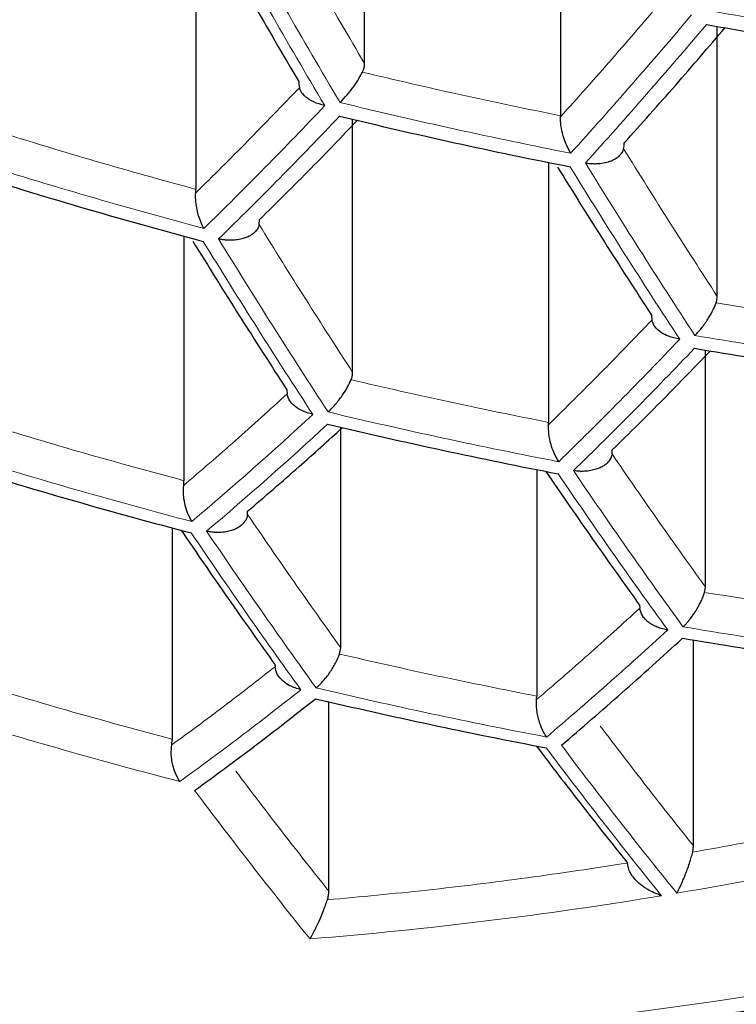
# Model space of a CAD drawing. Header units: millimetres. Extents: x 8 to 761, y 12 to 790.
# Tile 191 of 240: x 429.36 to 431.85, y 634.63 to 638.05. Entities that reach past the tile are written whole.
import ezdxf

# ---------------------------------------------------------------- set-up
doc = ezdxf.new("R2010")
doc.units = ezdxf.units.MM

msp = doc.modelspace()

# ---------------------------------------------------------------- linework, layer by layer
at = {"color": 7, "linetype": 'Continuous', "lineweight": 30}
for p, q in [((430.5552, 637.8993), (430.5552, 638.8994)), ((431.2362, 638.7447), (431.2362, 637.7179)), ((429.969, 638.4338), (429.969, 637.4621)), ((431.7811, 637.0905), (431.7811, 638.0281)), ((431.2361, 637.7139), (431.2362, 637.7179)), ((430.5139, 636.8265), (430.5139, 637.7057)), ((431.1949, 637.5555), (431.1949, 636.6526)), ((429.9684, 637.4497), (429.969, 637.4621)), ((430.1889, 637.3397), (430.1903, 637.3571)), ((429.9277, 637.2996), (429.9277, 636.4501)), ((431.5523, 637.0255), (431.5538, 637.0078)), ((431.7398, 636.0805), (431.7398, 636.9037)), ((430.2851, 636.7662), (430.2861, 636.7516)), ((430.4726, 635.8696), (430.4726, 636.6358)), ((431.1947, 636.6447), (431.1949, 636.6526)), ((431.4154, 636.5429), (431.4163, 636.5569)), ((431.1536, 636.4886), (431.1536, 635.7016)), ((429.9267, 636.4338), (429.9277, 636.4501)), ((430.1485, 636.3331), (430.149, 636.344)), ((429.8864, 636.2861), (429.8864, 635.5521)), ((431.737, 636.062), (431.7398, 636.0805)), ((431.511, 636.0177), (431.5116, 636.0069)), ((431.6985, 635.1816), (431.6985, 635.8964)), ((430.4686, 635.8476), (430.4726, 635.8696)), ((430.2438, 635.8115), (430.2441, 635.804)), ((431.1531, 635.6898), (431.1536, 635.7016)), ((430.4313, 635.0241), (430.4313, 635.6819)), ((429.8849, 635.5319), (429.8864, 635.5521)), ((431.6957, 635.1594), (431.6985, 635.1816))]:
    msp.add_line(p, q, dxfattribs=at)
at = {"color": 252, "linetype": 'Continuous', "lineweight": 0}
for centre, radius, start, end in [((454.6528, 652.1288), 28.1786, 209.12166, 210.67476), ((454.7082, 652.1431), 28.1823, 209.12579, 210.67851), ((418.4148, 649.2565), 17.3625, 317.77291, 319.88105), ((434.9337, 656.4181), 18.6092, 260.13382, 262.62922), ((418.4567, 649.2342), 17.3772, 317.76578, 319.87179), ((419.876, 647.7203), 14.5072, 314.23626, 316.60273), ((434.8795, 655.9002), 18.6646, 256.3353, 258.85402), ((419.9159, 647.6972), 14.5247, 314.23238, 316.59576), ((434.7869, 655.2757), 18.5776, 252.48306, 255.05707), ((452.4933, 650.5819), 24.8579, 211.60752, 213.24416), ((452.439, 650.567), 24.856, 211.60577, 213.24261), ((429.2698, 651.5071), 17.0498, 268.12664, 304.65567), ((451.1062, 650.2284), 24.7652, 211.51914, 213.16569), ((451.1629, 650.2417), 24.7707, 211.5245, 213.17044), ((420.8695, 647.1858), 14.8721, 314.1575, 316.4614), ((434.9005, 655.7752), 19.0902, 260.35966, 262.79094), ((420.9125, 647.1643), 14.8848, 314.15483, 316.45661), ((422.0496, 645.6709), 12.2537, 310.17647, 312.80175), ((434.8464, 655.2368), 19.0668, 256.60276, 259.06609), ((422.0909, 645.6487), 12.2689, 310.1781, 312.80012), ((434.7546, 654.5917), 18.9029, 252.76446, 255.2909), ((449.0333, 648.5615), 21.5205, 214.17143, 215.93636), ((449.089, 648.5755), 21.5243, 214.17433, 215.93883), ((447.665, 648.2439), 21.3804, 214.06378, 215.84469), ((447.7233, 648.2564), 21.3881, 214.06977, 215.84979), ((430.6269, 650.0911), 16.9856, 268.05518, 304.72713), ((434.8643, 655.0818), 19.4053, 260.50155, 262.8926), ((434.8098, 654.5221), 19.3053, 256.75619, 259.18783), ((434.7176, 653.8549), 19.0651, 252.90128, 255.40465), ((445.8257, 646.4994), 18.2499, 216.94302, 218.98915), ((445.7684, 646.4862), 18.244, 216.93966, 218.9866), ((444.4193, 646.2008), 18.0597, 216.83425, 218.90638), ((428.988, 650.7291), 15.9344, 279.58297, 284.07273), ((429.184, 649.5502), 14.7393, 274.59843, 279.38495)]:
    msp.add_arc(centre, radius, start, end, dxfattribs=at)
at = {"color": 7, "linetype": 'Continuous', "lineweight": 30}
for centre, radius, start, end in [((434.9324, 656.3924), 18.6327, 260.14512, 262.63732), ((434.8782, 655.8736), 18.6847, 256.34897, 258.86485), ((434.7856, 655.2483), 18.5946, 252.49792, 255.06941), ((434.899, 655.7473), 19.1066, 260.36715, 262.79631), ((434.8449, 655.208), 19.0799, 256.61131, 259.07288), ((434.7532, 654.5621), 18.9129, 252.77294, 255.29794), ((434.8627, 655.0518), 19.415, 260.50583, 262.89567), ((434.8082, 654.4912), 19.3118, 256.76032, 259.1911)]:
    msp.add_arc(centre, radius, start, end, dxfattribs=at)
at = {"color": 252, "linetype": 'Continuous', "lineweight": 0}
for points, knots in [([(417.0656, 638.937), (417.0764, 638.8322), (417.0979, 638.6226), (417.1451, 638.3088), (417.2033, 637.9949), (417.2736, 637.6812), (417.3558, 637.3677), (417.45, 637.0548), (417.5563, 636.7427), (417.6747, 636.4314), (417.7996, 636.1349), (417.9293, 635.8531), (418.062, 635.5859), (418.204, 635.3201), (418.3552, 635.0559), (418.5157, 634.7932), (418.6855, 634.5323), (418.8648, 634.2733), (419.0535, 634.0163), (419.2517, 633.7614), (419.4593, 633.5087), (419.6766, 633.2584), (419.9083, 633.0052), (420.1554, 632.7495), (420.4187, 632.4917), (420.693, 632.2373), (420.9765, 631.9882), (421.2691, 631.7444), (421.5705, 631.5062), (421.8832, 631.2716), (422.2073, 631.041), (422.5429, 630.8146), (422.889, 630.5932), (423.2455, 630.3773), (423.6126, 630.1669), (423.965, 629.976), (424.3003, 629.8036), (424.6163, 629.6484), (424.9389, 629.4974), (425.2631, 629.3529), (425.5882, 629.2148), (425.9141, 629.0831), (426.2457, 628.9558), (426.583, 628.8329), (426.9259, 628.7146), (427.2742, 628.6012), (427.6278, 628.4927), (427.9915, 628.3877), (428.3654, 628.2868), (428.7495, 628.1903), (429.1385, 628.0997), (429.5258, 628.0166), (429.9111, 627.9408), (430.2939, 627.8721), (430.6801, 627.8093), (431.0712, 627.7524), (431.467, 627.7016), (431.8672, 627.6569), (432.2696, 627.6187), (432.6808, 627.5865), (433.1004, 627.5608), (433.5283, 627.5421), (433.9571, 627.5308), (434.3624, 627.5272), (434.7439, 627.53), (435.1012, 627.5379), (435.4581, 627.5509), (435.8155, 627.5692), (436.1733, 627.5927), (436.5312, 627.6214), (436.8875, 627.6553), (437.2538, 627.6956), (437.6295, 627.7428), (438.0142, 627.7975), (438.3959, 627.8581), (438.7758, 627.9248), (439.1537, 627.9977), (439.5294, 628.0767), (439.901, 628.1612), (440.2737, 628.2525), (440.6471, 628.3508), (441.0209, 628.4561), (441.3893, 628.567), (441.7519, 628.683), (442.1086, 628.8043), (442.4592, 628.9305), (442.8037, 629.0616), (443.1421, 629.1973), (443.4741, 629.3375), (443.7999, 629.4821), (444.1193, 629.6308), (444.4322, 629.7835), (444.7385, 629.9401), (445.0382, 630.1005), (445.3313, 630.2644), (445.627, 630.4373), (445.9245, 630.6193), (446.2231, 630.8108), (446.5136, 631.0059), (446.8164, 631.2188), (447.1293, 631.4503), (447.4501, 631.7011), (447.7588, 631.9562), (448.0556, 632.2156), (448.3405, 632.4788), (448.6135, 632.7457), (448.8748, 633.0162), (449.1243, 633.2898), (449.3667, 633.5718), (449.6012, 633.8621), (449.8271, 634.1607), (450.0311, 634.4494), (450.2152, 634.7277), (450.3812, 634.995), (450.5374, 635.2641), (450.6841, 635.5348), (450.8211, 635.807), (450.9485, 636.0805), (451.0665, 636.3553), (451.1748, 636.6312), (451.2737, 636.9082), (451.3631, 637.1862), (451.4431, 637.465), (451.5151, 637.7502), (451.5785, 638.0418), (451.6323, 638.3397), (451.6763, 638.6381), (451.6967, 638.8374), (451.7069, 638.937)], [0, 0, 0, 0, 0.009667, 0.019335, 0.029002, 0.038724, 0.048447, 0.058169, 0.067929, 0.07769, 0.08745, 0.095948, 0.104448, 0.112948, 0.121446, 0.129945, 0.138445, 0.146945, 0.155444, 0.163944, 0.172445, 0.180946, 0.189446, 0.198504, 0.207564, 0.216624, 0.225682, 0.234566, 0.243452, 0.252336, 0.261271, 0.270208, 0.279143, 0.288054, 0.296967, 0.305878, 0.312993, 0.320111, 0.327228, 0.334343, 0.341131, 0.34792, 0.354709, 0.361496, 0.368285, 0.375076, 0.381866, 0.388655, 0.39573, 0.402809, 0.409887, 0.416963, 0.423704, 0.430448, 0.437192, 0.443934, 0.450767, 0.457603, 0.464439, 0.471273, 0.478453, 0.485636, 0.49282, 0.5, 0.505983, 0.511968, 0.517953, 0.523937, 0.529988, 0.536042, 0.542095, 0.548147, 0.554797, 0.561449, 0.568102, 0.574752, 0.581487, 0.588225, 0.594963, 0.601698, 0.608737, 0.615779, 0.622821, 0.62986, 0.636889, 0.64392, 0.650952, 0.657981, 0.665009, 0.672039, 0.679068, 0.686096, 0.693122, 0.700151, 0.707179, 0.714206, 0.721919, 0.729634, 0.737349, 0.745062, 0.754446, 0.763831, 0.773215, 0.782598, 0.791982, 0.801365, 0.810747, 0.82013, 0.829512, 0.839428, 0.849345, 0.85926, 0.867925, 0.876591, 0.885257, 0.893922, 0.902586, 0.911251, 0.919917, 0.92858, 0.937244, 0.945909, 0.954574, 0.963238, 0.972427, 0.981619, 0.99081, 1, 1, 1, 1]), ([(419.0052, 637.4158), (419.0397, 637.3123), (419.1087, 637.1052), (419.2285, 636.7965), (419.3604, 636.4891), (419.5055, 636.1836), (419.6635, 635.88), (419.8346, 635.5784), (420.0187, 635.2792), (420.2159, 634.9824), (420.4114, 634.7091), (420.6023, 634.4587), (420.7857, 634.2307), (420.9774, 634.0048), (421.1879, 633.7692), (421.419, 633.5244), (421.6723, 633.2711), (421.9369, 633.0213), (422.2128, 632.7752), (422.5001, 632.5329), (422.7988, 632.2947), (423.109, 632.0609), (423.4305, 631.8317), (423.7409, 631.6226), (424.0376, 631.4328), (424.3183, 631.2612), (424.6063, 631.0933), (424.9, 630.93), (425.1994, 630.7714), (425.5042, 630.6175), (425.8159, 630.4678), (426.1344, 630.3224), (426.4596, 630.1815), (426.7915, 630.0452), (427.13, 629.9138), (427.4801, 629.7856), (427.8422, 629.6612), (428.2164, 629.5408), (428.5971, 629.4267), (428.9597, 629.3258), (429.3029, 629.2368), (429.6254, 629.1587), (429.9515, 629.0851), (430.281, 629.0163), (430.6139, 628.9524), (430.9499, 628.8935), (431.2888, 628.8396), (431.6358, 628.7902), (431.9909, 628.7455), (432.3541, 628.706), (432.7192, 628.6723), (433.0802, 628.6451), (433.4369, 628.624), (433.7889, 628.6089), (434.1415, 628.5993), (434.4945, 628.5953), (434.8475, 628.5972), (435.2003, 628.6047), (435.5526, 628.6178), (435.9107, 628.6368), (436.2744, 628.6621), (436.6432, 628.6941), (437.0101, 628.732), (437.3629, 628.7745), (437.7018, 628.8209), (438.0266, 628.8705), (438.3489, 628.9248), (438.6696, 628.984), (438.9886, 629.0479), (439.3055, 629.1167), (439.6192, 629.1898), (439.9652, 629.2762), (440.3419, 629.3775), (440.747, 629.4957), (441.1185, 629.6127), (441.4575, 629.7266), (441.7655, 629.8361), (442.0685, 629.9497), (442.3663, 630.0673), (442.6588, 630.1887), (442.946, 630.3138), (443.2279, 630.4424), (443.5078, 630.5761), (443.7855, 630.7149), (444.0606, 630.8588), (444.3298, 631.006), (444.5992, 631.16), (444.8682, 631.3208), (445.1365, 631.4887), (445.3979, 631.6598), (445.6523, 631.8339), (445.8998, 632.011), (446.1404, 632.1908), (446.3741, 632.3734), (446.626, 632.579), (446.8934, 632.8087), (447.1727, 633.0634), (447.4226, 633.3051), (447.6456, 633.5329), (447.8442, 633.7458), (448.0349, 633.9609), (448.2276, 634.1894), (448.4207, 634.4317), (448.6128, 634.688), (448.7946, 634.9465), (448.966, 635.2071), (449.1273, 635.4696), (449.2783, 635.7339), (449.4192, 635.9998), (449.5512, 636.2699), (449.6741, 636.5442), (449.7873, 636.8225), (449.8906, 637.102), (449.9504, 637.2892), (449.9803, 637.3828)], [0, 0, 0, 0, 0.0119292, 0.0238599, 0.035789, 0.0477185, 0.0596496, 0.071579, 0.0835091, 0.0954408, 0.1073708, 0.1167787, 0.1261885, 0.1355981, 0.1450059, 0.1559083, 0.1668121, 0.1777143, 0.1886177, 0.1995228, 0.210426, 0.2213306, 0.2322371, 0.2431415, 0.2518285, 0.2605178, 0.269207, 0.2778937, 0.2864505, 0.2950099, 0.3035691, 0.3121257, 0.3206845, 0.3292465, 0.3378081, 0.3463667, 0.3553139, 0.3642651, 0.3732162, 0.3821631, 0.3894314, 0.3967021, 0.4039726, 0.4112407, 0.4185105, 0.4257831, 0.4330556, 0.4403252, 0.4479508, 0.4555798, 0.4632087, 0.4708342, 0.4781055, 0.4853799, 0.4926542, 0.4999254, 0.507197, 0.5144717, 0.5217464, 0.5290181, 0.5367084, 0.5444022, 0.5520961, 0.5597865, 0.5667345, 0.573685, 0.5806356, 0.5875837, 0.5946097, 0.601638, 0.6086664, 0.6156926, 0.625158, 0.6346261, 0.6440918, 0.6516663, 0.6592432, 0.6668203, 0.6743951, 0.6819681, 0.6895431, 0.6971182, 0.7046913, 0.7125455, 0.7204016, 0.7282579, 0.7361122, 0.7445258, 0.7529414, 0.7613572, 0.769771, 0.7781832, 0.7865973, 0.7950114, 0.8034238, 0.8146391, 0.8258564, 0.8370719, 0.8461004, 0.8551307, 0.864161, 0.8731897, 0.8836525, 0.8941178, 0.9045832, 0.9150462, 0.925508, 0.9359721, 0.9464363, 0.9568982, 0.9676724, 0.978449, 0.9892257, 1, 1, 1, 1]), ([(450.5758, 637.4086), (450.5402, 637.2996), (450.469, 637.0814), (450.3448, 636.756), (450.2078, 636.4322), (450.0567, 636.1102), (449.892, 635.7902), (449.7133, 635.4724), (449.5208, 635.157), (449.3142, 634.8443), (449.1091, 634.5561), (448.9086, 634.2922), (448.7156, 634.0518), (448.5138, 633.8136), (448.2937, 633.5671), (448.0538, 633.313), (447.7925, 633.0518), (447.5196, 632.7942), (447.2351, 632.5403), (446.9388, 632.2904), (446.6307, 632.0448), (446.3109, 631.8036), (445.9793, 631.5672), (445.6593, 631.3516), (445.3533, 631.1557), (445.0639, 630.9788), (444.767, 630.8056), (444.4634, 630.6367), (444.1531, 630.4722), (443.8362, 630.3122), (443.5122, 630.1565), (443.181, 630.0054), (442.8428, 629.8589), (442.4976, 629.7173), (442.1456, 629.5808), (441.7815, 629.4475), (441.4048, 629.3182), (441.0155, 629.1931), (440.6195, 629.0746), (440.2302, 628.9663), (439.8486, 628.8679), (439.4755, 628.7786), (439.0979, 628.6953), (438.7141, 628.6177), (438.3242, 628.5461), (437.9286, 628.4808), (437.5294, 628.4223), (437.1298, 628.371), (436.73, 628.3268), (436.3304, 628.2897), (435.9288, 628.2594), (435.5257, 628.2359), (435.1335, 628.22), (434.7526, 628.2109), (434.3832, 628.208), (434.0138, 628.211), (433.6448, 628.2199), (433.2764, 628.2347), (432.9089, 628.2553), (432.5427, 628.2816), (432.1711, 628.3142), (431.7946, 628.3535), (431.4135, 628.3997), (431.0351, 628.452), (430.6717, 628.5085), (430.3231, 628.5686), (429.9892, 628.6315), (429.6585, 628.699), (429.3284, 628.7717), (428.9992, 628.8496), (428.6712, 628.9326), (428.347, 629.0201), (428.0259, 629.1122), (427.7081, 629.2089), (427.3936, 629.3101), (427.0836, 629.4154), (426.7695, 629.5279), (426.4517, 629.6479), (426.1308, 629.7757), (425.8157, 629.9076), (425.5066, 630.0436), (425.2034, 630.1835), (424.9063, 630.3272), (424.6152, 630.4745), (424.3268, 630.6272), (424.0415, 630.7852), (423.7594, 630.9487), (423.4841, 631.1155), (423.208, 631.2901), (422.932, 631.4728), (422.6565, 631.6638), (422.3889, 631.858), (422.1292, 632.0553), (421.8773, 632.2556), (421.6332, 632.4588), (421.397, 632.6647), (421.1685, 632.8731), (420.9478, 633.084), (420.7349, 633.2973), (420.5296, 633.5128), (420.3272, 633.7357), (420.1282, 633.9661), (419.9334, 634.2041), (419.7472, 634.4442), (419.5581, 634.7022), (419.368, 634.9785), (419.1792, 635.2734), (419.0027, 635.5706), (418.8384, 635.8698), (418.6865, 636.1709), (418.5457, 636.4757), (418.4168, 636.7839), (418.2988, 637.0954), (418.2307, 637.3042), (418.1967, 637.4086)], [0, 0, 0, 0, 0.012016, 0.024033, 0.036048, 0.048064, 0.060082, 0.072098, 0.084115, 0.096133, 0.10815, 0.117635, 0.127123, 0.13661, 0.146095, 0.15685, 0.167607, 0.178362, 0.189118, 0.199875, 0.210631, 0.221388, 0.232148, 0.242905, 0.251473, 0.260044, 0.268615, 0.277183, 0.285692, 0.294204, 0.302716, 0.311225, 0.319737, 0.328251, 0.336765, 0.345277, 0.354177, 0.363081, 0.371985, 0.380885, 0.388912, 0.396942, 0.404971, 0.412997, 0.421139, 0.429285, 0.437431, 0.445573, 0.453555, 0.461543, 0.469533, 0.477521, 0.485503, 0.49278, 0.50006, 0.507341, 0.514618, 0.521895, 0.529174, 0.536454, 0.543731, 0.55142, 0.559114, 0.566807, 0.574496, 0.581455, 0.588416, 0.595377, 0.602335, 0.609461, 0.616589, 0.623716, 0.630842, 0.638038, 0.645235, 0.652433, 0.659629, 0.667457, 0.675287, 0.683117, 0.690945, 0.698771, 0.706599, 0.714428, 0.722254, 0.730365, 0.738477, 0.74659, 0.754701, 0.763481, 0.772263, 0.781045, 0.789825, 0.798603, 0.807384, 0.816164, 0.824943, 0.833721, 0.8425, 0.851279, 0.860057, 0.869478, 0.878902, 0.888326, 0.897747, 0.909039, 0.920333, 0.931625, 0.942916, 0.954209, 0.965501, 0.977, 0.988501, 1, 1, 1, 1]), ([(440.2205, 636.2521), (440.091, 636.1685), (439.8324, 636.0013), (439.4397, 635.7628), (439.0442, 635.5337), (438.6453, 635.3147), (438.2434, 635.1056), (437.8366, 634.9058), (437.4368, 634.7207), (437.0446, 634.5499), (436.6624, 634.3933), (436.2794, 634.2464), (435.8955, 634.1089), (435.5107, 633.981), (435.1135, 633.8592), (434.7046, 633.7446), (434.2847, 633.6386), (433.866, 633.5446), (433.4485, 633.4626), (433.0321, 633.3926), (432.6188, 633.3349), (432.221, 633.2907), (431.8391, 633.2587), (431.4717, 633.2376), (431.107, 633.2265), (430.745, 633.2255), (430.3855, 633.2337), (430.1486, 633.2476), (430.03, 633.2546)], [0, 0, 0, 0, 0.039736, 0.079401, 0.119026, 0.158644, 0.198289, 0.237994, 0.278246, 0.315232, 0.352172, 0.389092, 0.426019, 0.462979, 0.5, 0.540407, 0.580736, 0.621021, 0.661298, 0.7016, 0.741962, 0.781876, 0.818252, 0.854584, 0.8909, 0.927225, 0.963583, 1, 1, 1, 1]), ([(431.6089, 635.9314), (431.5385, 635.8674), (431.3978, 635.7396), (431.2581, 635.6195), (431.1883, 635.5595)], [0, 0, 0, 0, 0.500142, 1, 1, 1, 1]), ([(430.3339, 635.7238), (430.2635, 635.6686), (430.1227, 635.5581), (429.9831, 635.4561), (429.9134, 635.4051)], [0, 0, 0, 0, 0.5002436, 1, 1, 1, 1]), ([(432.7372, 635.3774), (432.6212, 635.3499), (432.3892, 635.2948), (432.0419, 635.2221), (431.8111, 635.1803), (431.6957, 635.1594)], [0, 0, 0, 0, 0.333366, 0.666634, 1, 1, 1, 1]), ([(431.4697, 635.1218), (431.3532, 635.1041), (431.1201, 635.0688), (430.7721, 635.0262), (430.5415, 635.0047), (430.4261, 634.994)], [0, 0, 0, 0, 0.333367, 0.666633, 1, 1, 1, 1])]:
    msp.add_open_spline(points, degree=3, knots=knots, dxfattribs=at)
for points in [[(430.5552, 637.8993), (430.5004, 637.9926), (430.3909, 638.1793), (430.2829, 638.371), (430.2289, 638.4668)], [(431.5966, 638.1261), (431.5366, 638.0559), (431.4168, 637.9156), (431.2964, 637.7811), (431.2361, 637.7139)], [(431.2362, 637.7179), (431.121, 637.7415), (430.8907, 637.7888), (430.6623, 637.8425), (430.548, 637.8694)], [(430.3286, 637.8153), (430.2687, 637.7528), (430.1488, 637.6279), (430.0285, 637.5091), (429.9684, 637.4497)], [(429.969, 637.4621), (429.8533, 637.494), (429.6221, 637.5577), (429.3933, 637.628), (429.279, 637.6632)], [(431.7811, 637.0905), (431.7266, 637.1746), (431.6175, 637.3429), (431.5096, 637.5163), (431.4556, 637.603)], [(430.5139, 636.8265), (430.4595, 636.9107), (430.3506, 637.0792), (430.2428, 637.2528), (430.1889, 637.3397)], [(432.4621, 636.9666), (432.3477, 636.9819), (432.1187, 637.0127), (431.891, 637.0496), (431.7771, 637.0681)], [(431.5538, 637.0078), (431.494, 636.9458), (431.3745, 636.8218), (431.2546, 636.7038), (431.1947, 636.6447)], [(431.1949, 636.6526), (431.0801, 636.6757), (430.8503, 636.722), (430.6224, 636.7744), (430.5085, 636.8007)], [(430.2861, 636.7516), (430.2262, 636.697), (430.1064, 636.5879), (429.9866, 636.4851), (429.9267, 636.4338)], [(429.9277, 636.4501), (429.8124, 636.4813), (429.5818, 636.5438), (429.3536, 636.6127), (429.2396, 636.6472)], [(431.7398, 636.0805), (431.6855, 636.1562), (431.577, 636.3077), (431.4692, 636.4645), (431.4154, 636.5429)], [(430.4726, 635.8696), (430.4184, 635.9455), (430.3099, 636.0973), (430.2023, 636.2545), (430.1485, 636.3331)], [(432.4208, 635.9622), (432.3066, 635.9773), (432.0781, 636.0076), (431.8507, 636.0439), (431.737, 636.062)], [(431.5116, 636.0069), (431.4518, 635.9525), (431.3323, 635.8437), (431.2128, 635.7411), (431.1531, 635.6898)], [(431.1536, 635.7016), (431.039, 635.7244), (430.8098, 635.77), (430.5823, 635.8217), (430.4686, 635.8476)], [(430.2441, 635.804), (430.1841, 635.757), (430.0642, 635.6631), (429.9447, 635.5756), (429.8849, 635.5319)], [(429.8864, 635.5521), (429.7714, 635.5831), (429.5413, 635.6449), (429.3137, 635.713), (429.1999, 635.7471)], [(431.6985, 635.1816), (431.6444, 635.2495), (431.5362, 635.3854), (431.4286, 635.5267), (431.3747, 635.5974)], [(430.4313, 635.0241), (430.3772, 635.0922), (430.2691, 635.2284), (430.1615, 635.3701), (430.1077, 635.441)]]:
    msp.add_open_spline(points, degree=3, dxfattribs=at)
at = {"color": 7, "linetype": 'Continuous', "lineweight": 30}
for points in [[(429.9985, 638.4072), (430.0528, 638.3109), (430.1613, 638.1182), (430.2714, 637.9306), (430.3264, 637.8367)], [(431.2261, 637.5391), (431.2802, 637.4522), (431.3884, 637.2784), (431.4977, 637.1098), (431.5523, 637.0255)], [(429.9581, 637.2827), (430.0123, 637.1953), (430.1207, 637.0205), (430.2303, 636.8509), (430.2851, 636.7662)], [(431.1855, 636.4817), (431.2396, 636.403), (431.3477, 636.2457), (431.4566, 636.0937), (431.511, 636.0177)], [(429.9176, 636.2782), (429.9718, 636.199), (430.0801, 636.0408), (430.1892, 635.8879), (430.2438, 635.8115)]]:
    msp.add_open_spline(points, degree=3, dxfattribs=at)
for points, knots in [([(431.4575, 637.6232), (431.5173, 637.6898), (431.6346, 637.8207), (431.7512, 637.9572), (431.8085, 638.0242)], [0, 0, 0, 0, 0.509285, 1, 1, 1, 1]), ([(430.548, 637.8694), (430.5498, 637.8733), (430.5533, 637.8812), (430.555, 637.8914), (430.5552, 637.8975), (430.5552, 637.8993)], [0, 0, 0, 0, 0.407332, 0.827185, 1, 1, 1, 1]), ([(430.4702, 637.7639), (430.4781, 637.7722), (430.4935, 637.7882), (430.517, 637.8179), (430.5355, 637.846), (430.5441, 637.8621), (430.548, 637.8694)], [0, 0, 0, 0, 0.295626, 0.571932, 0.805979, 1, 1, 1, 1]), ([(430.3264, 637.8367), (430.3265, 637.8329), (430.3267, 637.8251), (430.328, 637.8186), (430.3286, 637.8153)], [0, 0, 0, 0, 0.494209, 1, 1, 1, 1]), ([(430.417, 637.7531), (430.4037, 637.7568), (430.3789, 637.7636), (430.3518, 637.7814), (430.335, 637.7985), (430.3306, 637.8101), (430.3286, 637.8153)], [0, 0, 0, 0, 0.318502, 0.59061, 0.81723, 1, 1, 1, 1]), ([(430.1903, 637.3571), (430.25, 637.4159), (430.3637, 637.5282), (430.4771, 637.6463), (430.531, 637.7024)], [0, 0, 0, 0, 0.524602, 1, 1, 1, 1]), ([(431.2714, 637.5877), (431.2657, 637.5985), (431.256, 637.6168), (431.2444, 637.6502), (431.237, 637.6829), (431.2364, 637.704), (431.2361, 637.7139)], [0, 0, 0, 0, 0.293997, 0.500658, 0.766938, 1, 1, 1, 1]), ([(431.4556, 637.603), (431.4562, 637.606), (431.4573, 637.6121), (431.4575, 637.6195), (431.4575, 637.6232)], [0, 0, 0, 0, 0.493888, 1, 1, 1, 1]), ([(431.3228, 637.5539), (431.3285, 637.5531), (431.3386, 637.5518), (431.3536, 637.5512), (431.3713, 637.5518), (431.3918, 637.5546), (431.413, 637.5609), (431.4301, 637.5696), (431.443, 637.5799), (431.4518, 637.5912), (431.4544, 637.5991), (431.4556, 637.603)], [0, 0, 0, 0, 0.099429, 0.176925, 0.260339, 0.406963, 0.543317, 0.669982, 0.787682, 0.897319, 1, 1, 1, 1]), ([(428.7411, 634.4501), (428.7821, 634.4473), (428.8901, 634.44), (429.0663, 634.4318), (429.2694, 634.4249), (429.4736, 634.4214), (429.6789, 634.421), (429.8852, 634.4238), (430.0924, 634.4298), (430.3004, 634.4389), (430.5094, 634.4513), (430.7191, 634.4668), (430.9297, 634.4856), (431.1409, 634.5075), (431.3528, 634.5326), (431.5653, 634.5609), (431.7785, 634.5923), (431.9921, 634.627), (432.2062, 634.6648), (432.4208, 634.7058), (432.6358, 634.7499), (432.8512, 634.7972), (433.0668, 634.8477), (433.2827, 634.9013), (433.4989, 634.958), (433.7152, 635.0179), (433.9317, 635.0809), (434.1482, 635.147), (434.3648, 635.2162), (434.5814, 635.2885), (434.7979, 635.3639), (435.0144, 635.4424), (435.2308, 635.5239), (435.447, 635.6085), (435.663, 635.6962), (435.8787, 635.7869), (436.0942, 635.8806), (436.3093, 635.9774), (436.5241, 636.0772), (436.7386, 636.18), (436.9526, 636.2858), (437.1661, 636.3946), (437.3792, 636.5064), (437.5917, 636.6212), (437.8038, 636.739), (438.0152, 636.8599), (438.2262, 636.9837), (438.4292, 637.1062), (438.6244, 637.227), (438.81, 637.3444), (438.9325, 637.4241), (438.9929, 637.4634)], [0, 0, 0, 0, 0.012558, 0.03302, 0.053491, 0.073969, 0.094455, 0.11495, 0.135452, 0.155962, 0.17648, 0.197006, 0.21754, 0.238082, 0.258631, 0.279189, 0.299755, 0.320328, 0.340911, 0.361501, 0.3821, 0.402709, 0.423326, 0.443953, 0.464589, 0.485235, 0.505892, 0.52656, 0.547239, 0.56793, 0.588634, 0.60935, 0.630081, 0.650826, 0.671587, 0.692365, 0.71316, 0.733974, 0.754808, 0.775664, 0.796544, 0.817449, 0.838382, 0.859344, 0.88034, 0.901372, 0.922443, 0.943559, 0.962539, 0.981517, 1, 1, 1, 1]), ([(429.9965, 637.3263), (429.991, 637.3378), (429.9808, 637.359), (429.9722, 637.3947), (429.9677, 637.4251), (429.9682, 637.4422), (429.9684, 637.4497)], [0, 0, 0, 0, 0.319515, 0.591911, 0.81815, 1, 1, 1, 1]), ([(430.1889, 637.3397), (430.1875, 637.3348), (430.1847, 637.325), (430.1736, 637.3118), (430.1615, 637.303), (430.1511, 637.2977), (430.1443, 637.2947), (430.134, 637.2911), (430.1186, 637.2875), (430.1011, 637.2856), (430.0852, 637.2853), (430.0725, 637.286), (430.0599, 637.2876), (430.0519, 637.2892), (430.0479, 637.29)], [0, 0, 0, 0, 0.1171201, 0.2382279, 0.3650881, 0.4090229, 0.4538225, 0.4995357, 0.6020367, 0.723564, 0.7916106, 0.864496, 0.9322966, 1, 1, 1, 1]), ([(431.7035, 636.9546), (431.7076, 636.9589), (431.7158, 636.9674), (431.7286, 636.9827), (431.7405, 636.9988), (431.7539, 637.0192), (431.7671, 637.0433), (431.774, 637.0604), (431.7771, 637.0681)], [0, 0, 0, 0, 0.153081, 0.306717, 0.449153, 0.580556, 0.810467, 1, 1, 1, 1]), ([(431.7771, 637.0681), (431.7783, 637.0717), (431.7806, 637.079), (431.781, 637.0866), (431.7811, 637.0905)], [0, 0, 0, 0, 0.4940544, 1, 1, 1, 1]), ([(431.6504, 636.9413), (431.6369, 636.9442), (431.6139, 636.9493), (431.5842, 636.9648), (431.5622, 636.9839), (431.5565, 637.0002), (431.5538, 637.0078)], [0, 0, 0, 0, 0.293454, 0.500454, 0.765825, 1, 1, 1, 1]), ([(431.4163, 636.5569), (431.4759, 636.6156), (431.5898, 636.7277), (431.7033, 636.8454), (431.7574, 636.9014)], [0, 0, 0, 0, 0.523823, 1, 1, 1, 1]), ([(430.4286, 636.6889), (430.4322, 636.6923), (430.44, 636.6998), (430.4528, 636.7138), (430.4657, 636.7295), (430.4807, 636.7499), (430.4962, 636.7747), (430.5046, 636.7926), (430.5085, 636.8007)], [0, 0, 0, 0, 0.133716, 0.288936, 0.433281, 0.566956, 0.802582, 1, 1, 1, 1]), ([(430.5085, 636.8007), (430.51, 636.8048), (430.5132, 636.8132), (430.5137, 636.822), (430.5139, 636.8265)], [0, 0, 0, 0, 0.491847, 1, 1, 1, 1]), ([(430.3755, 636.6803), (430.3622, 636.6842), (430.3384, 636.6911), (430.3119, 636.7087), (430.293, 636.7283), (430.2885, 636.7434), (430.2861, 636.7516)], [0, 0, 0, 0, 0.30558, 0.54464, 0.755313, 1, 1, 1, 1]), ([(430.149, 636.344), (430.2086, 636.3951), (430.3185, 636.4893), (430.4284, 636.5893), (430.4787, 636.635)], [0, 0, 0, 0, 0.542119, 1, 1, 1, 1]), ([(431.2299, 636.5162), (431.2239, 636.5266), (431.2138, 636.5445), (431.202, 636.5783), (431.1947, 636.6122), (431.1947, 636.6343), (431.1947, 636.6447)], [0, 0, 0, 0, 0.293597, 0.500462, 0.766291, 1, 1, 1, 1]), ([(431.4154, 636.5429), (431.4142, 636.5379), (431.4118, 636.5278), (431.4018, 636.5139), (431.3905, 636.5044), (431.3808, 636.4985), (431.3744, 636.4952), (431.3648, 636.4911), (431.3506, 636.4867), (431.3328, 636.4835), (431.3146, 636.4823), (431.2978, 636.4827), (431.2866, 636.4843), (431.2813, 636.4851)], [0, 0, 0, 0, 0.11655, 0.237613, 0.364788, 0.408874, 0.453842, 0.499736, 0.59915, 0.718342, 0.808951, 0.908475, 1, 1, 1, 1]), ([(429.9549, 636.3084), (429.9493, 636.3189), (429.9393, 636.3378), (429.9301, 636.3708), (429.925, 636.4028), (429.9261, 636.4229), (429.9267, 636.4338)], [0, 0, 0, 0, 0.305392, 0.544494, 0.755304, 1, 1, 1, 1]), ([(419.2087, 636.3631), (419.2271, 636.3255), (419.2712, 636.2354), (419.3447, 636.0937), (419.4287, 635.9379), (419.516, 635.783), (419.6065, 635.6289), (419.7002, 635.4756), (419.797, 635.3232), (419.8971, 635.1716), (420.0004, 635.0208), (420.1069, 634.8709), (420.2161, 634.7223), (420.3282, 634.5751), (420.4428, 634.4296), (420.5605, 634.2851), (420.6809, 634.142), (420.804, 634.0002), (420.9297, 633.86), (421.0579, 633.7213), (421.1886, 633.5843), (421.3218, 633.4488), (421.4575, 633.3148), (421.5956, 633.1825), (421.736, 633.0518), (421.8786, 632.9227), (422.0237, 632.7953), (422.171, 632.6695), (422.3206, 632.5453), (422.4727, 632.4226), (422.6271, 632.3015), (422.7835, 632.182), (422.9419, 632.0645), (423.1021, 631.9489), (423.2643, 631.835), (423.4284, 631.723), (423.5944, 631.6126), (423.7625, 631.504), (423.9317, 631.3976), (424.1025, 631.2933), (424.2746, 631.191), (424.449, 631.0901), (424.6253, 630.991), (424.8033, 630.8937), (424.9828, 630.7984), (425.1635, 630.7051), (425.3452, 630.6138), (425.5278, 630.5248), (425.7116, 630.4378), (425.897, 630.3525), (426.084, 630.269), (426.272, 630.1875), (426.461, 630.1081), (426.6508, 630.0307), (426.8415, 629.9554), (427.0331, 629.8821), (427.2258, 629.8108), (427.4194, 629.7414), (427.6137, 629.6741), (427.8087, 629.6088), (428.0047, 629.5455), (428.2021, 629.4839), (428.4009, 629.4241), (428.6007, 629.3662), (428.8014, 629.3103), (429.0027, 629.2563), (429.2043, 629.2044), (429.4061, 629.1545), (429.6079, 629.1068), (429.8097, 629.0612), (430.0119, 629.0175), (430.2145, 628.9758), (430.4176, 628.9361), (430.621, 628.8983), (430.8247, 628.8625), (431.0288, 628.8286), (431.2333, 628.7967), (431.4382, 628.7668), (431.6435, 628.7387), (431.8493, 628.7125), (432.0555, 628.6883), (432.2617, 628.6661), (432.4682, 628.6457), (432.6751, 628.6273), (432.8828, 628.6108), (433.091, 628.5961), (433.2995, 628.5833), (433.5079, 628.5725), (433.716, 628.5636), (433.9235, 628.5566), (434.1302, 628.5516), (434.3358, 628.5486), (434.5404, 628.5474), (434.7453, 628.5482), (434.9507, 628.5508), (435.1568, 628.5554), (435.3628, 628.5619), (435.5689, 628.5703), (435.775, 628.5806), (435.9811, 628.5928), (436.1874, 628.6069), (436.3938, 628.623), (436.6003, 628.641), (436.807, 628.6609), (437.0133, 628.6828), (437.2192, 628.7065), (437.4243, 628.7321), (437.6291, 628.7597), (437.8332, 628.7891), (438.0361, 628.8203), (438.2378, 628.8532), (438.4387, 628.8881), (438.6395, 628.9249), (438.8401, 628.9637), (439.0406, 629.0044), (439.241, 629.0471), (439.4414, 629.0919), (439.6415, 629.1387), (439.8413, 629.1874), (440.0403, 629.238), (440.2387, 629.2906), (440.4363, 629.3451), (440.6331, 629.4015), (440.8291, 629.4598), (441.0243, 629.52), (441.2187, 629.5822), (441.412, 629.6462), (441.6041, 629.7121), (441.7949, 629.7797), (441.9846, 629.8492), (442.1732, 629.9206), (442.3608, 629.994), (442.5474, 630.0692), (442.7331, 630.1464), (442.9179, 630.2257), (443.1018, 630.307), (443.285, 630.3903), (443.4673, 630.4757), (443.6482, 630.563), (443.8276, 630.6521), (444.0055, 630.743), (444.1821, 630.8358), (444.3573, 630.9306), (444.531, 631.0272), (444.703, 631.1256), (444.8732, 631.2257), (445.0415, 631.3275), (445.2076, 631.4308), (445.3722, 631.536), (445.5354, 631.6432), (445.6972, 631.7524), (445.857, 631.8633), (446.0149, 631.976), (446.1709, 632.0904), (446.325, 632.2066), (446.4772, 632.3246), (446.6276, 632.4446), (446.776, 632.5662), (446.9222, 632.6895), (447.066, 632.8143), (447.2074, 632.9406), (447.3465, 633.0685), (447.4833, 633.198), (447.6178, 633.3292), (447.75, 633.462), (447.88, 633.5965), (448.0073, 633.7324), (448.132, 633.8698), (448.2541, 634.0085), (448.3737, 634.1488), (448.4908, 634.2906), (448.6052, 634.4337), (448.7166, 634.578), (448.8251, 634.7235), (448.9304, 634.8696), (449.0331, 635.0172), (449.1331, 635.1663), (449.2304, 635.3169), (449.3245, 635.4683), (449.4153, 635.6206), (449.4904, 635.7509), (449.534, 635.8307), (449.5495, 635.8592)], [0, 0, 0, 0, 0.004792, 0.011474, 0.018145, 0.024805, 0.031456, 0.038099, 0.044736, 0.051368, 0.057997, 0.064624, 0.071253, 0.07779, 0.084333, 0.090858, 0.097361, 0.10384, 0.11029, 0.116709, 0.123093, 0.12945, 0.135787, 0.142089, 0.14836, 0.154601, 0.160814, 0.167, 0.173161, 0.179299, 0.18543, 0.191519, 0.197571, 0.20359, 0.209577, 0.215535, 0.221467, 0.227374, 0.233259, 0.239039, 0.244822, 0.250592, 0.256342, 0.262066, 0.267758, 0.273414, 0.279027, 0.284594, 0.29011, 0.295631, 0.301134, 0.306598, 0.312024, 0.317414, 0.322772, 0.3281, 0.3334, 0.338675, 0.343927, 0.349121, 0.354311, 0.359495, 0.364669, 0.369828, 0.374967, 0.380082, 0.385167, 0.390221, 0.395237, 0.400213, 0.405172, 0.410116, 0.415038, 0.41994, 0.424823, 0.42969, 0.434544, 0.439385, 0.444217, 0.449041, 0.45386, 0.458662, 0.46344, 0.468228, 0.473024, 0.477821, 0.482614, 0.487397, 0.492165, 0.496915, 0.501641, 0.506339, 0.511005, 0.515665, 0.520374, 0.525084, 0.529797, 0.534515, 0.539241, 0.543976, 0.548722, 0.553482, 0.558256, 0.563048, 0.567862, 0.572655, 0.577457, 0.582275, 0.587099, 0.591913, 0.596709, 0.601515, 0.60635, 0.611206, 0.616086, 0.620993, 0.62593, 0.630902, 0.635891, 0.640899, 0.645927, 0.650974, 0.656041, 0.66113, 0.66624, 0.671373, 0.676528, 0.681695, 0.686875, 0.692076, 0.697301, 0.702552, 0.707833, 0.713144, 0.718491, 0.723874, 0.729297, 0.734766, 0.740259, 0.745764, 0.751304, 0.756876, 0.76248, 0.768111, 0.773769, 0.779451, 0.785153, 0.790869, 0.796592, 0.802403, 0.808236, 0.814095, 0.819982, 0.825899, 0.831849, 0.837835, 0.843858, 0.84993, 0.856011, 0.862114, 0.868244, 0.8744, 0.880586, 0.886802, 0.893051, 0.899337, 0.905659, 0.911974, 0.91833, 0.92472, 0.931139, 0.937581, 0.944041, 0.950512, 0.956988, 0.96345, 0.970018, 0.976589, 0.983165, 0.989747, 0.996337, 1, 1, 1, 1]), ([(430.1485, 636.3331), (430.1474, 636.3276), (430.1452, 636.3165), (430.1345, 636.3012), (430.1224, 636.291), (430.112, 636.2848), (430.1051, 636.2813), (430.0945, 636.277), (430.0785, 636.2726), (430.0602, 636.2702), (430.0437, 636.2698), (430.0311, 636.2705), (430.0185, 636.2721), (430.0107, 636.2738), (430.0063, 636.2747)], [0, 0, 0, 0, 0.117703, 0.238857, 0.36543, 0.409235, 0.453896, 0.499468, 0.604521, 0.727956, 0.796735, 0.870206, 0.928646, 1, 1, 1, 1]), ([(431.662, 635.9425), (431.6645, 635.9448), (431.6697, 635.9498), (431.6778, 635.9586), (431.6869, 635.9696), (431.6961, 635.9819), (431.7046, 635.9948), (431.7119, 636.0069), (431.7184, 636.0184), (431.7253, 636.0319), (431.7319, 636.0468), (431.7354, 636.0571), (431.737, 636.062)], [0, 0, 0, 0, 0.088692, 0.189118, 0.281308, 0.404126, 0.508581, 0.588846, 0.677405, 0.762559, 0.884344, 1, 1, 1, 1]), ([(417.4396, 635.9953), (417.4541, 635.9657), (417.4958, 635.8803), (417.5684, 635.74), (417.6571, 635.5744), (417.749, 635.41), (417.8438, 635.2467), (417.9416, 635.0848), (418.0426, 634.9238), (418.1466, 634.7638), (418.2537, 634.6048), (418.3637, 634.4473), (418.4765, 634.2911), (418.5922, 634.1361), (418.7108, 633.9824), (418.8323, 633.8299), (418.9567, 633.6787), (419.084, 633.5287), (419.2142, 633.3799), (419.347, 633.2327), (419.4823, 633.0871), (419.62, 632.9432), (419.7604, 632.8007), (419.9033, 632.6597), (420.0487, 632.5204), (420.1966, 632.3826), (420.3468, 632.2465), (420.4994, 632.112), (420.654, 631.9794), (420.8103, 631.8491), (420.9689, 631.7203), (421.1296, 631.5932), (421.2929, 631.4676), (421.4579, 631.344), (421.6248, 631.2222), (421.7938, 631.1023), (421.9646, 630.9841), (422.1375, 630.8677), (422.3123, 630.7531), (422.4891, 630.6402), (422.668, 630.529), (422.8482, 630.4199), (423.0299, 630.3128), (423.2131, 630.2077), (423.3981, 630.1044), (423.5846, 630.003), (423.7728, 629.9034), (423.9624, 629.8058), (424.1536, 629.7101), (424.3462, 629.6163), (424.5403, 629.5244), (424.7359, 629.4344), (424.9329, 629.3463), (425.1312, 629.2601), (425.3305, 629.1759), (425.5305, 629.094), (425.7311, 629.0141), (425.9326, 628.9364), (426.135, 628.8606), (426.3384, 628.7869), (426.5427, 628.7151), (426.7479, 628.6453), (426.9542, 628.5774), (427.1615, 628.5114), (427.3698, 628.4474), (427.5792, 628.3853), (427.7897, 628.325), (428.0004, 628.2669), (428.2115, 628.2108), (428.4232, 628.1567), (428.6364, 628.1044), (428.8508, 628.054), (429.066, 628.0054), (429.282, 627.9588), (429.4984, 627.9141), (429.7151, 627.8714), (429.932, 627.8308), (430.1488, 627.7922), (430.3653, 627.7557), (430.5814, 627.7213), (430.7969, 627.689), (431.0122, 627.6588), (431.2288, 627.6303), (431.4471, 627.6035), (431.6667, 627.5786), (431.8863, 627.5556), (432.1059, 627.5346), (432.3256, 627.5155), (432.5454, 627.4984), (432.7653, 627.4832), (432.9854, 627.47), (433.2056, 627.4587), (433.4261, 627.4493), (433.6468, 627.4419), (433.8678, 627.4364), (434.089, 627.4328), (434.3096, 627.4311), (434.5296, 627.4314), (434.7488, 627.4336), (434.9683, 627.4378), (435.1878, 627.4438), (435.4075, 627.4518), (435.6273, 627.4617), (435.847, 627.4735), (436.0668, 627.4873), (436.2866, 627.503), (436.5062, 627.5206), (436.7257, 627.5402), (436.9451, 627.5617), (437.1642, 627.5851), (437.383, 627.6104), (437.601, 627.6376), (437.8183, 627.6667), (438.0347, 627.6977), (438.2506, 627.7305), (438.4658, 627.7652), (438.6806, 627.8019), (438.8948, 627.8405), (439.1086, 627.881), (439.3219, 627.9234), (439.5348, 627.9678), (439.7474, 628.0141), (439.9596, 628.0625), (440.1716, 628.1128), (440.3833, 628.1652), (440.5941, 628.2194), (440.8035, 628.2755), (441.0118, 628.3333), (441.2198, 628.3932), (441.4275, 628.4552), (441.6349, 628.5193), (441.8417, 628.5854), (442.0478, 628.6534), (442.2529, 628.7234), (442.457, 628.7953), (442.6596, 628.869), (442.8608, 628.9444), (443.0601, 629.0215), (443.2569, 629.1), (443.4532, 629.1806), (443.6493, 629.2634), (443.8456, 629.3489), (444.0405, 629.436), (444.2338, 629.525), (444.4256, 629.6159), (444.6159, 629.7085), (444.8048, 629.8031), (444.9923, 629.8995), (445.1783, 629.9978), (445.3629, 630.098), (445.5462, 630.2002), (445.7282, 630.3045), (445.9087, 630.4106), (446.0875, 630.5186), (446.2645, 630.6284), (446.4398, 630.74), (446.6134, 630.8535), (446.7853, 630.9689), (446.9553, 631.086), (447.1233, 631.2049), (447.2896, 631.3257), (447.4541, 631.4484), (447.6166, 631.5729), (447.7764, 631.6985), (447.9339, 631.8258), (448.0893, 631.9548), (448.243, 632.0858), (448.3943, 632.2183), (448.5432, 632.3525), (448.6897, 632.4881), (448.8339, 632.6254), (448.9757, 632.7643), (449.1152, 632.9049), (449.2524, 633.0471), (449.3875, 633.1913), (449.5201, 633.3371), (449.6501, 633.4844), (449.7772, 633.6328), (449.9017, 633.7827), (450.0235, 633.934), (450.1425, 634.0867), (450.2588, 634.2407), (450.3722, 634.396), (450.4827, 634.5526), (450.5903, 634.7104), (450.6947, 634.869), (450.7962, 635.0288), (450.8948, 635.1898), (450.9904, 635.352), (451.0829, 635.5152), (451.1721, 635.6793), (451.2548, 635.837), (451.306, 635.9404), (451.3299, 635.9885)], [0, 0, 0, 0, 0.003314, 0.009565, 0.0158, 0.022018, 0.028215, 0.034388, 0.040534, 0.046714, 0.052854, 0.058974, 0.065075, 0.071158, 0.077225, 0.083277, 0.089315, 0.095342, 0.101357, 0.107363, 0.113312, 0.119249, 0.125165, 0.131062, 0.136943, 0.142778, 0.148616, 0.154423, 0.160193, 0.165918, 0.171589, 0.177296, 0.182955, 0.188585, 0.194186, 0.19976, 0.205309, 0.210835, 0.216339, 0.221822, 0.227286, 0.232733, 0.23811, 0.243481, 0.248827, 0.254147, 0.259442, 0.264713, 0.26996, 0.275184, 0.280387, 0.285567, 0.290727, 0.295867, 0.300985, 0.30605, 0.311086, 0.316094, 0.321075, 0.326032, 0.330967, 0.33588, 0.340774, 0.345651, 0.350512, 0.355359, 0.360194, 0.36502, 0.369767, 0.374531, 0.379292, 0.384048, 0.388793, 0.393526, 0.398242, 0.402939, 0.407614, 0.412263, 0.416885, 0.421476, 0.426035, 0.430558, 0.435081, 0.439673, 0.444249, 0.448812, 0.453362, 0.457902, 0.462433, 0.466957, 0.471477, 0.475993, 0.480507, 0.485021, 0.489537, 0.494056, 0.498577, 0.503052, 0.507529, 0.512012, 0.5165, 0.520995, 0.525497, 0.530006, 0.534521, 0.539045, 0.543577, 0.548116, 0.552664, 0.557221, 0.561787, 0.566353, 0.570913, 0.575476, 0.580046, 0.584623, 0.589209, 0.593807, 0.598419, 0.603045, 0.607689, 0.612352, 0.617036, 0.621742, 0.626474, 0.631238, 0.635969, 0.640718, 0.645503, 0.650319, 0.655166, 0.660039, 0.664935, 0.669851, 0.674784, 0.67973, 0.684685, 0.689645, 0.694604, 0.699518, 0.704593, 0.709682, 0.714786, 0.719907, 0.725047, 0.730208, 0.735391, 0.740599, 0.745833, 0.751094, 0.756386, 0.76171, 0.767074, 0.772448, 0.777848, 0.783275, 0.788732, 0.794221, 0.799734, 0.805258, 0.810826, 0.816427, 0.822054, 0.827696, 0.8333, 0.838993, 0.844703, 0.850432, 0.856181, 0.861952, 0.867747, 0.873567, 0.879414, 0.88529, 0.891198, 0.897165, 0.903118, 0.909094, 0.915091, 0.921109, 0.927148, 0.933205, 0.939281, 0.945375, 0.951485, 0.957607, 0.963716, 0.969879, 0.976047, 0.982223, 0.988407, 0.994602, 1, 1, 1, 1]), ([(431.6089, 635.9314), (431.6013, 635.9329), (431.5873, 635.9357), (431.5715, 635.9417), (431.561, 635.9467), (431.5544, 635.9503), (431.5487, 635.9538), (431.5403, 635.9596), (431.5303, 635.9686), (431.5172, 635.9848), (431.5138, 635.9982), (431.5116, 636.0069)], [0, 0, 0, 0, 0.157784, 0.293792, 0.353673, 0.408115, 0.457127, 0.500724, 0.637803, 0.766416, 1, 1, 1, 1]), ([(431.2397, 635.5308), (431.3095, 635.5908), (431.4492, 635.7109), (431.5899, 635.8388), (431.6603, 635.9027)], [0, 0, 0, 0, 0.49986, 1, 1, 1, 1]), ([(430.3871, 635.7302), (430.3896, 635.7324), (430.3946, 635.7367), (430.4029, 635.7449), (430.413, 635.7558), (430.425, 635.7702), (430.4372, 635.7872), (430.4478, 635.8039), (430.4591, 635.8245), (430.4649, 635.8386), (430.4686, 635.8476)], [0, 0, 0, 0, 0.09277, 0.178588, 0.281323, 0.426247, 0.560581, 0.684683, 0.799009, 1, 1, 1, 1]), ([(430.3339, 635.7238), (430.3207, 635.7279), (430.2981, 635.7348), (430.2699, 635.7539), (430.2498, 635.7766), (430.2459, 635.7953), (430.2441, 635.804)], [0, 0, 0, 0, 0.293691, 0.500462, 0.766307, 1, 1, 1, 1]), ([(429.9648, 635.3739), (430.0345, 635.4249), (430.1741, 635.527), (430.3149, 635.6375), (430.3853, 635.6927)], [0, 0, 0, 0, 0.499758, 1, 1, 1, 1]), ([(431.1883, 635.5595), (431.1849, 635.5646), (431.1786, 635.5742), (431.172, 635.5882), (431.1676, 635.5987), (431.165, 635.6058), (431.1628, 635.6124), (431.1596, 635.6229), (431.1562, 635.6376), (431.1524, 635.6621), (431.1528, 635.6789), (431.1531, 635.6898)], [0, 0, 0, 0, 0.157684, 0.293661, 0.353551, 0.408018, 0.457071, 0.500724, 0.637786, 0.766394, 1, 1, 1, 1]), ([(429.9134, 635.4051), (429.9077, 635.4148), (429.8979, 635.4314), (429.8876, 635.4644), (429.8823, 635.4981), (429.8841, 635.5211), (429.8849, 635.5319)], [0, 0, 0, 0, 0.29323, 0.500455, 0.765788, 1, 1, 1, 1]), ([(431.152, 635.5289), (431.2036, 635.4612), (431.3093, 635.3225), (431.4154, 635.1892), (431.4697, 635.1211)], [0, 0, 0, 0, 0.488663, 1, 1, 1, 1]), ([(431.6407, 635.017), (431.6422, 635.0199), (431.6453, 635.0257), (431.6503, 635.0358), (431.6563, 635.0484), (431.6627, 635.063), (431.6697, 635.0804), (431.677, 635.0994), (431.6843, 635.1204), (431.6909, 635.1411), (431.6941, 635.1535), (431.6957, 635.1594)], [0, 0, 0, 0, 0.088912, 0.182177, 0.277631, 0.404661, 0.512526, 0.63683, 0.770059, 0.890226, 1, 1, 1, 1]), ([(431.5875, 635.0082), (431.5786, 635.0114), (431.5622, 635.0175), (431.5434, 635.0275), (431.5308, 635.0353), (431.5229, 635.0408), (431.5161, 635.0459), (431.5053, 635.0547), (431.4921, 635.068), (431.4794, 635.0864), (431.4713, 635.1043), (431.4703, 635.1157), (431.4697, 635.1211)], [0, 0, 0, 0, 0.159789, 0.296292, 0.35585, 0.409603, 0.457566, 0.49976, 0.645521, 0.776096, 0.89339, 1, 1, 1, 1]), ([(430.4261, 634.994), (430.4276, 634.999), (430.4306, 635.0092), (430.4311, 635.0191), (430.4313, 635.0241)], [0, 0, 0, 0, 0.492648, 1, 1, 1, 1]), ([(430.3657, 634.8583), (430.3704, 634.8667), (430.3797, 634.8832), (430.3959, 634.9167), (430.4092, 634.9486), (430.4193, 634.9744), (430.4239, 634.9876), (430.4261, 634.994)], [0, 0, 0, 0, 0.269077, 0.536993, 0.751663, 0.880949, 1, 1, 1, 1])]:
    msp.add_open_spline(points, degree=3, knots=knots, dxfattribs=at)

doc.saveas('drawing.dxf')
